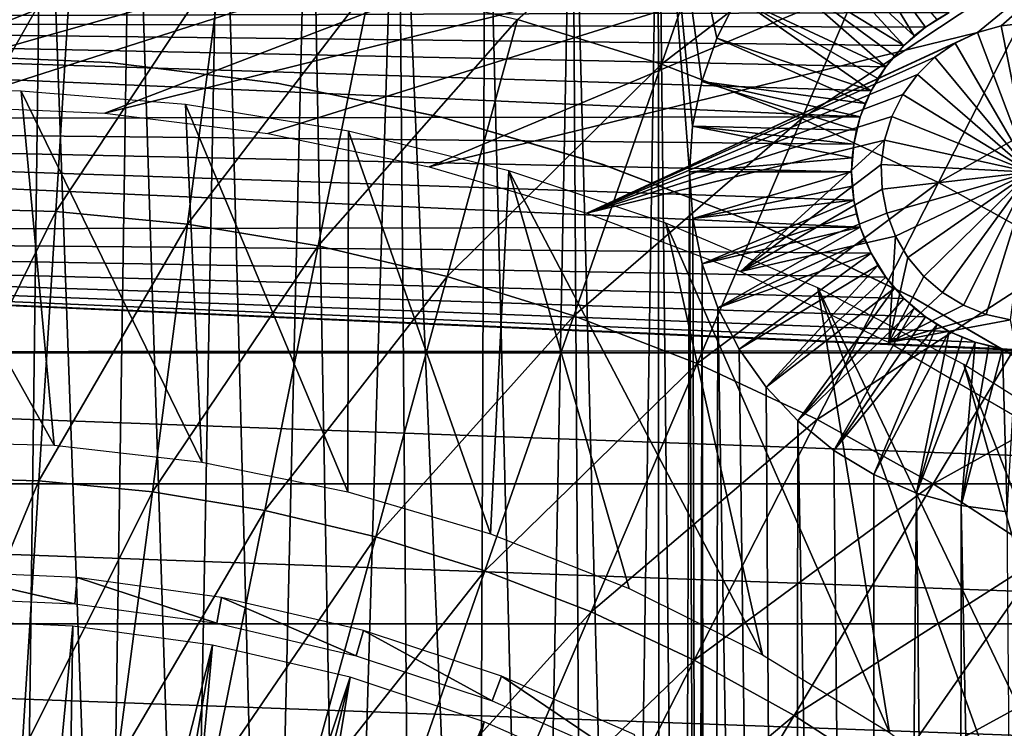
# Model space of a CAD drawing. Header units: millimetres. Extents: x -50 to 50, y -50 to 50.
# Tile 67 of 77: x 1 to 12.5, y 16.7 to 25. Entities that reach past the tile are written whole.
import ezdxf

# ---------------------------------------------------------------- set-up
doc = ezdxf.new("R2010")
doc.units = ezdxf.units.MM
doc.header["$LTSCALE"] = 65.185185
for name, color, linetype in [('1', 7, 'CONTINUOUS'), ('10', 7, 'CONTINUOUS'), ('11', 7, 'CONTINUOUS'), ('18', 7, 'CONTINUOUS'), ('19', 7, 'CONTINUOUS'), ('2', 7, 'CONTINUOUS'), ('36', 7, 'CONTINUOUS'), ('39', 7, 'CONTINUOUS'), ('46', 7, 'CONTINUOUS'), ('48', 7, 'CONTINUOUS'), ('49', 7, 'CONTINUOUS'), ('77', 7, 'CONTINUOUS'), ('78', 7, 'CONTINUOUS'), ('79', 7, 'CONTINUOUS'), ('80', 7, 'CONTINUOUS'), ('85', 7, 'CONTINUOUS'), ('87', 7, 'CONTINUOUS')]:
    doc.layers.add(name, color=color, linetype=linetype)

msp = doc.modelspace()

# ---------------------------------------------------------------- linework, layer by layer
at = {"layer": '1', "color": 7, "linetype": 'CONTINUOUS'}
for points in [[(-13.375, 26.013), (11.895, 25.052), (-15.238, 24.967), (-13.375, 26.013)], [(-15.238, 24.967), (10.851, 23.83), (-17.02, 23.789), (-15.238, 24.967)], [(11.895, 25.052), (11.614, 24.88), (-15.238, 24.967), (11.895, 25.052)], [(10.977, 24.134), (10.851, 23.83), (-15.238, 24.967), (10.977, 24.134)], [(11.149, 24.415), (10.977, 24.134), (-15.238, 24.967), (11.149, 24.415)], [(11.363, 24.666), (11.149, 24.415), (-15.238, 24.967), (11.363, 24.666)], [(11.614, 24.88), (11.363, 24.666), (-15.238, 24.967), (11.614, 24.88)], [(10.851, 23.83), (10.774, 23.509), (-17.02, 23.789), (10.851, 23.83)], [(-17.02, 23.789), (10.851, 22.532), (-18.711, 22.483), (-17.02, 23.789)], [(10.748, 23.181), (10.774, 22.852), (-17.02, 23.789), (10.748, 23.181)], [(10.774, 23.509), (10.748, 23.181), (-17.02, 23.789), (10.774, 23.509)], [(10.774, 22.852), (10.851, 22.532), (-17.02, 23.789), (10.774, 22.852)], [(10.851, 22.532), (10.977, 22.228), (-18.711, 22.483), (10.851, 22.532)], [(-18.711, 22.483), (12.848, 21.081), (-20.302, 21.057), (-18.711, 22.483)], [(12.52, 21.107), (12.848, 21.081), (-18.711, 22.483), (12.52, 21.107)], [(12.199, 21.184), (12.52, 21.107), (-18.711, 22.483), (12.199, 21.184)], [(11.149, 21.947), (11.363, 21.696), (-18.711, 22.483), (11.149, 21.947)], [(10.977, 22.228), (11.149, 21.947), (-18.711, 22.483), (10.977, 22.228)], [(11.895, 21.31), (12.199, 21.184), (-18.711, 22.483), (11.895, 21.31)], [(11.614, 21.482), (11.895, 21.31), (-18.711, 22.483), (11.614, 21.482)], [(11.363, 21.696), (11.614, 21.482), (-18.711, 22.483), (11.363, 21.696)], [(-20.302, 21.057), (21.785, 19.519), (-21.785, 19.519), (-20.302, 21.057)], [(12.848, 21.081), (20.302, 21.057), (-20.302, 21.057), (12.848, 21.081)], [(20.302, 21.057), (21.785, 19.519), (-20.302, 21.057), (20.302, 21.057)], [(-21.785, 19.519), (23.151, 17.877), (-23.151, 17.877), (-21.785, 19.519)], [(21.785, 19.519), (23.151, 17.877), (-21.785, 19.519), (21.785, 19.519)], [(-23.151, 17.877), (24.395, 16.139), (-24.395, 16.139), (-23.151, 17.877)], [(23.151, 17.877), (24.395, 16.139), (-23.151, 17.877), (23.151, 17.877)]]:
    msp.add_3dface(points, dxfattribs=at)
at = {"layer": '10', "color": 7, "linetype": 'CONTINUOUS'}
for points in [[(11.614, 24.88), (11.895, 25.052), (11.614, 24.88, 2.4), (11.614, 24.88)], [(11.614, 24.88, 2.4), (11.895, 25.052), (11.751, 24.971, 2.4), (11.614, 24.88, 2.4)], [(11.363, 24.666), (11.614, 24.88), (11.363, 24.666, 2.4), (11.363, 24.666)], [(11.363, 24.666, 2.4), (11.614, 24.88), (11.484, 24.778, 2.4), (11.363, 24.666, 2.4)], [(11.484, 24.778, 2.4), (11.614, 24.88), (11.614, 24.88, 2.4), (11.484, 24.778, 2.4)], [(11.149, 24.415), (11.363, 24.666), (11.149, 24.415, 2.4), (11.149, 24.415)], [(11.149, 24.415, 2.4), (11.363, 24.666), (11.251, 24.545, 2.4), (11.149, 24.415, 2.4)], [(11.251, 24.545, 2.4), (11.363, 24.666), (11.363, 24.666, 2.4), (11.251, 24.545, 2.4)], [(10.977, 24.134, 2.4), (11.149, 24.415), (11.058, 24.278, 2.4), (10.977, 24.134, 2.4)], [(10.977, 24.134), (11.149, 24.415), (10.977, 24.134, 2.4), (10.977, 24.134)], [(11.058, 24.278, 2.4), (11.149, 24.415), (11.149, 24.415, 2.4), (11.058, 24.278, 2.4)], [(10.851, 23.83), (10.977, 24.134), (10.851, 23.83, 2.4), (10.851, 23.83)], [(10.851, 23.83, 2.4), (10.977, 24.134), (10.908, 23.985, 2.4), (10.851, 23.83, 2.4)], [(10.908, 23.985, 2.4), (10.977, 24.134), (10.977, 24.134, 2.4), (10.908, 23.985, 2.4)], [(10.774, 23.509, 2.4), (10.851, 23.83), (10.806, 23.671, 2.4), (10.774, 23.509, 2.4)], [(10.774, 23.509), (10.851, 23.83), (10.774, 23.509, 2.4), (10.774, 23.509)], [(10.806, 23.671, 2.4), (10.851, 23.83), (10.851, 23.83, 2.4), (10.806, 23.671, 2.4)], [(10.748, 23.181), (10.774, 23.509), (10.748, 23.181, 2.4), (10.748, 23.181)], [(10.748, 23.181, 2.4), (10.774, 23.509), (10.755, 23.346, 2.4), (10.748, 23.181, 2.4)], [(10.755, 23.346, 2.4), (10.774, 23.509), (10.774, 23.509, 2.4), (10.755, 23.346, 2.4)]]:
    msp.add_3dface(points, dxfattribs=at)
at = {"layer": '11', "color": 7, "linetype": 'CONTINUOUS'}
for points in [[(10.748, 23.181), (10.748, 23.181, 2.4), (10.755, 23.016, 2.4), (10.748, 23.181)], [(10.774, 22.852, 2.4), (10.748, 23.181), (10.755, 23.016, 2.4), (10.774, 22.852, 2.4)], [(10.774, 22.852), (10.748, 23.181), (10.774, 22.852, 2.4), (10.774, 22.852)], [(10.851, 22.532), (10.774, 22.852), (10.851, 22.532, 2.4), (10.851, 22.532)], [(10.806, 22.691, 2.4), (10.774, 22.852), (10.774, 22.852, 2.4), (10.806, 22.691, 2.4)], [(10.851, 22.532, 2.4), (10.774, 22.852), (10.806, 22.691, 2.4), (10.851, 22.532, 2.4)], [(10.908, 22.377, 2.4), (10.851, 22.532), (10.851, 22.532, 2.4), (10.908, 22.377, 2.4)], [(10.977, 22.228, 2.4), (10.851, 22.532), (10.908, 22.377, 2.4), (10.977, 22.228, 2.4)], [(10.977, 22.228), (10.851, 22.532), (10.977, 22.228, 2.4), (10.977, 22.228)], [(11.149, 21.947), (10.977, 22.228), (11.149, 21.947, 2.4), (11.149, 21.947)], [(11.149, 21.947, 2.4), (10.977, 22.228), (11.058, 22.084, 2.4), (11.149, 21.947, 2.4)], [(11.058, 22.084, 2.4), (10.977, 22.228), (10.977, 22.228, 2.4), (11.058, 22.084, 2.4)], [(11.363, 21.696), (11.149, 21.947), (11.363, 21.696, 2.4), (11.363, 21.696)], [(11.363, 21.696, 2.4), (11.149, 21.947), (11.251, 21.817, 2.4), (11.363, 21.696, 2.4)], [(11.251, 21.817, 2.4), (11.149, 21.947), (11.149, 21.947, 2.4), (11.251, 21.817, 2.4)], [(11.614, 21.482), (11.363, 21.696), (11.614, 21.482, 2.4), (11.614, 21.482)], [(11.614, 21.482, 2.4), (11.363, 21.696), (11.484, 21.584, 2.4), (11.614, 21.482, 2.4)], [(11.484, 21.584, 2.4), (11.363, 21.696), (11.363, 21.696, 2.4), (11.484, 21.584, 2.4)], [(11.895, 21.31, 2.4), (11.614, 21.482), (11.751, 21.39, 2.4), (11.895, 21.31, 2.4)], [(11.751, 21.39, 2.4), (11.614, 21.482), (11.614, 21.482, 2.4), (11.751, 21.39, 2.4)], [(11.895, 21.31), (11.614, 21.482), (11.895, 21.31, 2.4), (11.895, 21.31)], [(12.199, 21.184), (11.895, 21.31), (12.199, 21.184, 2.4), (12.199, 21.184)], [(12.044, 21.241, 2.4), (11.895, 21.31), (11.895, 21.31, 2.4), (12.044, 21.241, 2.4)], [(12.199, 21.184, 2.4), (11.895, 21.31), (12.044, 21.241, 2.4), (12.199, 21.184, 2.4)], [(12.52, 21.107), (12.199, 21.184), (12.52, 21.107, 2.4), (12.52, 21.107)], [(12.52, 21.107, 2.4), (12.199, 21.184), (12.358, 21.139, 2.4), (12.52, 21.107, 2.4)], [(12.358, 21.139, 2.4), (12.199, 21.184), (12.199, 21.184, 2.4), (12.358, 21.139, 2.4)], [(12.848, 21.081), (12.52, 21.107), (12.848, 21.081, 2.4), (12.848, 21.081)], [(12.848, 21.081, 2.4), (12.52, 21.107), (12.683, 21.087, 2.4), (12.848, 21.081, 2.4)], [(12.683, 21.087, 2.4), (12.52, 21.107), (12.52, 21.107, 2.4), (12.683, 21.087, 2.4)]]:
    msp.add_3dface(points, dxfattribs=at)
at = {"layer": '18', "color": 7, "linetype": 'CONTINUOUS'}
for points in [[(8.848, 23.181, 4.3), (8.885, 22.636, 4.3), (10.748, 23.181, 2.4), (8.848, 23.181, 4.3)], [(10.748, 23.181, 2.4), (8.885, 22.636, 4.3), (10.755, 23.016, 2.4), (10.748, 23.181, 2.4)], [(8.885, 22.636, 4.3), (10.774, 22.852, 2.4), (10.755, 23.016, 2.4), (8.885, 22.636, 4.3)], [(8.885, 22.636, 4.3), (8.996, 22.102, 4.3), (10.774, 22.852, 2.4), (8.885, 22.636, 4.3)], [(8.996, 22.102, 4.3), (10.806, 22.691, 2.4), (10.774, 22.852, 2.4), (8.996, 22.102, 4.3)], [(8.996, 22.102, 4.3), (10.851, 22.532, 2.4), (10.806, 22.691, 2.4), (8.996, 22.102, 4.3)], [(8.996, 22.102, 4.3), (9.179, 21.587, 4.3), (10.851, 22.532, 2.4), (8.996, 22.102, 4.3)], [(9.179, 21.587, 4.3), (10.908, 22.377, 2.4), (10.851, 22.532, 2.4), (9.179, 21.587, 4.3)], [(9.179, 21.587, 4.3), (10.977, 22.228, 2.4), (10.908, 22.377, 2.4), (9.179, 21.587, 4.3)], [(9.179, 21.587, 4.3), (9.43, 21.103, 4.3), (10.977, 22.228, 2.4), (9.179, 21.587, 4.3)], [(9.43, 21.103, 4.3), (11.058, 22.084, 2.4), (10.977, 22.228, 2.4), (9.43, 21.103, 4.3)], [(9.43, 21.103, 4.3), (9.745, 20.657, 4.3), (11.058, 22.084, 2.4), (9.43, 21.103, 4.3)], [(9.745, 20.657, 4.3), (11.149, 21.947, 2.4), (11.058, 22.084, 2.4), (9.745, 20.657, 4.3)], [(9.745, 20.657, 4.3), (11.251, 21.817, 2.4), (11.149, 21.947, 2.4), (9.745, 20.657, 4.3)], [(9.745, 20.657, 4.3), (10.118, 20.258, 4.3), (11.251, 21.817, 2.4), (9.745, 20.657, 4.3)], [(10.118, 20.258, 4.3), (11.363, 21.696, 2.4), (11.251, 21.817, 2.4), (10.118, 20.258, 4.3)], [(10.118, 20.258, 4.3), (11.484, 21.584, 2.4), (11.363, 21.696, 2.4), (10.118, 20.258, 4.3)], [(10.118, 20.258, 4.3), (10.541, 19.913, 4.3), (11.484, 21.584, 2.4), (10.118, 20.258, 4.3)], [(10.541, 19.913, 4.3), (11.614, 21.482, 2.4), (11.484, 21.584, 2.4), (10.541, 19.913, 4.3)], [(10.541, 19.913, 4.3), (11.751, 21.39, 2.4), (11.614, 21.482, 2.4), (10.541, 19.913, 4.3)], [(10.541, 19.913, 4.3), (11.008, 19.629, 4.3), (11.751, 21.39, 2.4), (10.541, 19.913, 4.3)], [(11.008, 19.629, 4.3), (11.895, 21.31, 2.4), (11.751, 21.39, 2.4), (11.008, 19.629, 4.3)], [(11.008, 19.629, 4.3), (11.509, 19.412, 4.3), (11.895, 21.31, 2.4), (11.008, 19.629, 4.3)], [(11.509, 19.412, 4.3), (12.044, 21.241, 2.4), (11.895, 21.31, 2.4), (11.509, 19.412, 4.3)], [(11.509, 19.412, 4.3), (12.199, 21.184, 2.4), (12.044, 21.241, 2.4), (11.509, 19.412, 4.3)], [(11.509, 19.412, 4.3), (12.034, 19.265, 4.3), (12.199, 21.184, 2.4), (11.509, 19.412, 4.3)], [(12.034, 19.265, 4.3), (12.358, 21.139, 2.4), (12.199, 21.184, 2.4), (12.034, 19.265, 4.3)], [(12.034, 19.265, 4.3), (12.52, 21.107, 2.4), (12.358, 21.139, 2.4), (12.034, 19.265, 4.3)], [(12.034, 19.265, 4.3), (12.575, 19.19, 4.3), (12.52, 21.107, 2.4), (12.034, 19.265, 4.3)], [(12.575, 19.19, 4.3), (12.683, 21.087, 2.4), (12.52, 21.107, 2.4), (12.575, 19.19, 4.3)]]:
    msp.add_3dface(points, dxfattribs=at)
at = {"layer": '19', "color": 7, "linetype": 'CONTINUOUS'}
for points in [[(10.491, 26.413, 4.3), (10.079, 26.068, 4.3), (11.484, 24.778, 2.4), (10.491, 26.413, 4.3)], [(10.491, 26.413, 4.3), (11.614, 24.88, 2.4), (11.751, 24.971, 2.4), (10.491, 26.413, 4.3)], [(10.491, 26.413, 4.3), (11.484, 24.778, 2.4), (11.614, 24.88, 2.4), (10.491, 26.413, 4.3)], [(10.079, 26.068, 4.3), (9.718, 25.671, 4.3), (11.363, 24.666, 2.4), (10.079, 26.068, 4.3)], [(10.079, 26.068, 4.3), (11.363, 24.666, 2.4), (11.484, 24.778, 2.4), (10.079, 26.068, 4.3)], [(9.718, 25.671, 4.3), (9.412, 25.229, 4.3), (11.149, 24.415, 2.4), (9.718, 25.671, 4.3)], [(9.718, 25.671, 4.3), (11.251, 24.545, 2.4), (11.363, 24.666, 2.4), (9.718, 25.671, 4.3)], [(9.718, 25.671, 4.3), (11.149, 24.415, 2.4), (11.251, 24.545, 2.4), (9.718, 25.671, 4.3)], [(9.412, 25.229, 4.3), (9.169, 24.75, 4.3), (10.977, 24.134, 2.4), (9.412, 25.229, 4.3)], [(9.412, 25.229, 4.3), (10.977, 24.134, 2.4), (11.058, 24.278, 2.4), (9.412, 25.229, 4.3)], [(9.412, 25.229, 4.3), (11.058, 24.278, 2.4), (11.149, 24.415, 2.4), (9.412, 25.229, 4.3)], [(9.169, 24.75, 4.3), (8.992, 24.243, 4.3), (10.908, 23.985, 2.4), (9.169, 24.75, 4.3)], [(9.169, 24.75, 4.3), (10.908, 23.985, 2.4), (10.977, 24.134, 2.4), (9.169, 24.75, 4.3)], [(8.992, 24.243, 4.3), (8.884, 23.717, 4.3), (10.806, 23.671, 2.4), (8.992, 24.243, 4.3)], [(8.992, 24.243, 4.3), (10.851, 23.83, 2.4), (10.908, 23.985, 2.4), (8.992, 24.243, 4.3)], [(8.992, 24.243, 4.3), (10.806, 23.671, 2.4), (10.851, 23.83, 2.4), (8.992, 24.243, 4.3)], [(8.884, 23.717, 4.3), (8.848, 23.181, 4.3), (10.755, 23.346, 2.4), (8.884, 23.717, 4.3)], [(8.884, 23.717, 4.3), (10.774, 23.509, 2.4), (10.806, 23.671, 2.4), (8.884, 23.717, 4.3)], [(8.884, 23.717, 4.3), (10.755, 23.346, 2.4), (10.774, 23.509, 2.4), (8.884, 23.717, 4.3)], [(8.848, 23.181, 4.3), (10.748, 23.181, 2.4), (10.755, 23.346, 2.4), (8.848, 23.181, 4.3)]]:
    msp.add_3dface(points, dxfattribs=at)
at = {"layer": '2', "color": 7, "linetype": 'CONTINUOUS'}
for points in [[(0, 9, 4.3), (1.008, 8.943, 4.3), (0.217, 29.249, 4.3), (0, 9, 4.3)], [(0.217, 29.249, 4.3), (1.008, 8.943, 4.3), (1.265, 29.223, 4.3), (0.217, 29.249, 4.3)], [(1.008, 8.943, 4.3), (2.003, 8.774, 4.3), (1.265, 29.223, 4.3), (1.008, 8.943, 4.3)], [(1.265, 29.223, 4.3), (2.003, 8.774, 4.3), (2.311, 29.159, 4.3), (1.265, 29.223, 4.3)], [(2.003, 8.774, 4.3), (2.972, 8.495, 4.3), (2.311, 29.159, 4.3), (2.003, 8.774, 4.3)], [(2.311, 29.159, 4.3), (2.972, 8.495, 4.3), (3.354, 29.057, 4.3), (2.311, 29.159, 4.3)], [(2.972, 8.495, 4.3), (3.905, 8.109, 4.3), (3.354, 29.057, 4.3), (2.972, 8.495, 4.3)], [(3.354, 29.057, 4.3), (3.905, 8.109, 4.3), (4.393, 28.918, 4.3), (3.354, 29.057, 4.3)], [(3.905, 8.109, 4.3), (4.788, 7.621, 4.3), (4.393, 28.918, 4.3), (3.905, 8.109, 4.3)], [(4.393, 28.918, 4.3), (4.788, 7.621, 4.3), (5.426, 28.742, 4.3), (4.393, 28.918, 4.3)], [(4.788, 7.621, 4.3), (5.611, 7.036, 4.3), (5.426, 28.742, 4.3), (4.788, 7.621, 4.3)], [(5.426, 28.742, 4.3), (6.364, 6.364, 4.3), (6.453, 28.529, 4.3), (5.426, 28.742, 4.3)], [(5.611, 7.036, 4.3), (6.364, 6.364, 4.3), (5.426, 28.742, 4.3), (5.611, 7.036, 4.3)], [(6.364, 6.364, 4.3), (7.036, 5.611, 4.3), (6.453, 28.529, 4.3), (6.364, 6.364, 4.3)], [(6.453, 28.529, 4.3), (7.036, 5.611, 4.3), (7.471, 28.28, 4.3), (6.453, 28.529, 4.3)], [(7.036, 5.611, 4.3), (7.621, 4.788, 4.3), (7.471, 28.28, 4.3), (7.036, 5.611, 4.3)], [(7.471, 28.28, 4.3), (8.109, 3.905, 4.3), (8.479, 27.994, 4.3), (7.471, 28.28, 4.3)], [(7.621, 4.788, 4.3), (8.109, 3.905, 4.3), (7.471, 28.28, 4.3), (7.621, 4.788, 4.3)], [(8.109, 3.905, 4.3), (8.495, 2.972, 4.3), (8.479, 27.994, 4.3), (8.109, 3.905, 4.3)], [(8.495, 2.972, 4.3), (8.774, 2.003, 4.3), (8.479, 27.994, 4.3), (8.495, 2.972, 4.3)], [(8.479, 27.994, 4.3), (8.774, 2.003, 4.3), (8.848, 23.181, 4.3), (8.479, 27.994, 4.3)], [(8.884, 23.717, 4.3), (8.479, 27.994, 4.3), (8.848, 23.181, 4.3), (8.884, 23.717, 4.3)], [(8.992, 24.243, 4.3), (8.479, 27.994, 4.3), (8.884, 23.717, 4.3), (8.992, 24.243, 4.3)], [(9.169, 24.75, 4.3), (8.479, 27.994, 4.3), (8.992, 24.243, 4.3), (9.169, 24.75, 4.3)], [(9.412, 25.229, 4.3), (8.479, 27.994, 4.3), (9.169, 24.75, 4.3), (9.412, 25.229, 4.3)], [(8.774, 2.003, 4.3), (8.943, 1.008, 4.3), (8.848, 23.181, 4.3), (8.774, 2.003, 4.3)], [(8.848, 23.181, 4.3), (8.943, 1.008, 4.3), (8.885, 22.636, 4.3), (8.848, 23.181, 4.3)], [(8.885, 22.636, 4.3), (8.943, 1.008, 4.3), (8.996, 22.102, 4.3), (8.885, 22.636, 4.3)], [(8.943, 1.008, 4.3), (9, 0, 4.3), (8.996, 22.102, 4.3), (8.943, 1.008, 4.3)], [(8.996, 22.102, 4.3), (9, 0, 4.3), (9.065, -27.81, 4.3), (8.996, 22.102, 4.3)], [(9.179, 21.587, 4.3), (8.996, 22.102, 4.3), (9.065, -27.81, 4.3), (9.179, 21.587, 4.3)], [(10.056, -27.467, 4.3), (9.179, 21.587, 4.3), (9.065, -27.81, 4.3), (10.056, -27.467, 4.3)], [(9.43, 21.103, 4.3), (9.179, 21.587, 4.3), (10.056, -27.467, 4.3), (9.43, 21.103, 4.3)], [(9.745, 20.657, 4.3), (9.43, 21.103, 4.3), (10.056, -27.467, 4.3), (9.745, 20.657, 4.3)], [(10.118, 20.258, 4.3), (9.745, 20.657, 4.3), (10.056, -27.467, 4.3), (10.118, 20.258, 4.3)], [(11.033, -27.089, 4.3), (10.118, 20.258, 4.3), (10.056, -27.467, 4.3), (11.033, -27.089, 4.3)], [(10.541, 19.913, 4.3), (10.118, 20.258, 4.3), (11.033, -27.089, 4.3), (10.541, 19.913, 4.3)], [(11.008, 19.629, 4.3), (10.541, 19.913, 4.3), (11.033, -27.089, 4.3), (11.008, 19.629, 4.3)], [(11.509, 19.412, 4.3), (11.008, 19.629, 4.3), (11.033, -27.089, 4.3), (11.509, 19.412, 4.3)], [(11.997, -26.676, 4.3), (11.509, 19.412, 4.3), (11.033, -27.089, 4.3), (11.997, -26.676, 4.3)], [(12.034, 19.265, 4.3), (11.509, 19.412, 4.3), (11.997, -26.676, 4.3), (12.034, 19.265, 4.3)], [(12.945, -26.229, 4.3), (12.034, 19.265, 4.3), (11.997, -26.676, 4.3), (12.945, -26.229, 4.3)], [(12.575, 19.19, 4.3), (12.034, 19.265, 4.3), (12.945, -26.229, 4.3), (12.575, 19.19, 4.3)]]:
    msp.add_3dface(points, dxfattribs=at)
at = {"layer": '36', "color": 7, "linetype": 'CONTINUOUS'}
for points in [[(6.83, 24.97, -12.95), (9.53, 27.351, -11.747), (8.518, 24.446, -12.95), (6.83, 24.97, -12.95)], [(9.53, 27.351, -11.747), (11.374, 26.636, -11.747), (8.518, 24.446, -12.95), (9.53, 27.351, -11.747)], [(8.518, 24.446, -12.95), (11.374, 26.636, -11.747), (10.166, 23.807, -12.95), (8.518, 24.446, -12.95)], [(11.374, 26.636, -11.747), (13.165, 25.798, -11.747), (10.166, 23.807, -12.95), (11.374, 26.636, -11.747)], [(-0.16, 25.888, -12.95), (1.607, 25.838, -12.95), (-0.141, 22.762, -14.018), (-0.16, 25.888, -12.95)], [(-0.141, 22.762, -14.018), (1.607, 25.838, -12.95), (1.413, 22.718, -14.018), (-0.141, 22.762, -14.018)], [(1.607, 25.838, -12.95), (3.366, 25.668, -12.95), (1.413, 22.718, -14.018), (1.607, 25.838, -12.95)], [(10.166, 23.807, -12.95), (13.165, 25.798, -11.747), (11.767, 23.058, -12.95), (10.166, 23.807, -12.95)], [(13.165, 25.798, -11.747), (14.895, 24.839, -11.747), (11.767, 23.058, -12.95), (13.165, 25.798, -11.747)], [(1.413, 22.718, -14.018), (3.366, 25.668, -12.95), (2.96, 22.569, -14.018), (1.413, 22.718, -14.018)], [(3.366, 25.668, -12.95), (5.11, 25.378, -12.95), (2.96, 22.569, -14.018), (3.366, 25.668, -12.95)], [(2.96, 22.569, -14.018), (5.11, 25.378, -12.95), (4.493, 22.314, -14.018), (2.96, 22.569, -14.018)], [(5.11, 25.378, -12.95), (6.83, 24.97, -12.95), (4.493, 22.314, -14.018), (5.11, 25.378, -12.95)], [(4.493, 22.314, -14.018), (6.83, 24.97, -12.95), (6.005, 21.955, -14.018), (4.493, 22.314, -14.018)], [(6.83, 24.97, -12.95), (8.518, 24.446, -12.95), (6.005, 21.955, -14.018), (6.83, 24.97, -12.95)], [(11.767, 23.058, -12.95), (14.895, 24.839, -11.747), (13.313, 22.201, -12.95), (11.767, 23.058, -12.95)], [(6.005, 21.955, -14.018), (8.518, 24.446, -12.95), (7.489, 21.494, -14.018), (6.005, 21.955, -14.018)], [(8.518, 24.446, -12.95), (10.166, 23.807, -12.95), (7.489, 21.494, -14.018), (8.518, 24.446, -12.95)], [(7.489, 21.494, -14.018), (10.166, 23.807, -12.95), (8.938, 20.933, -14.018), (7.489, 21.494, -14.018)], [(10.166, 23.807, -12.95), (11.767, 23.058, -12.95), (8.938, 20.933, -14.018), (10.166, 23.807, -12.95)], [(8.938, 20.933, -14.018), (11.767, 23.058, -12.95), (10.345, 20.274, -14.018), (8.938, 20.933, -14.018)], [(11.767, 23.058, -12.95), (13.313, 22.201, -12.95), (10.345, 20.274, -14.018), (11.767, 23.058, -12.95)], [(-0.141, 22.762, -14.018), (1.413, 22.718, -14.018), (-0.122, 19.592, -14.947), (-0.141, 22.762, -14.018)], [(-0.122, 19.592, -14.947), (1.413, 22.718, -14.018), (1.216, 19.554, -14.947), (-0.122, 19.592, -14.947)], [(1.413, 22.718, -14.018), (2.96, 22.569, -14.018), (1.216, 19.554, -14.947), (1.413, 22.718, -14.018)], [(1.216, 19.554, -14.947), (2.96, 22.569, -14.018), (2.547, 19.426, -14.947), (1.216, 19.554, -14.947)], [(2.96, 22.569, -14.018), (4.493, 22.314, -14.018), (2.547, 19.426, -14.947), (2.96, 22.569, -14.018)], [(2.547, 19.426, -14.947), (4.493, 22.314, -14.018), (3.867, 19.206, -14.947), (2.547, 19.426, -14.947)], [(4.493, 22.314, -14.018), (6.005, 21.955, -14.018), (3.867, 19.206, -14.947), (4.493, 22.314, -14.018)], [(10.345, 20.274, -14.018), (13.313, 22.201, -12.95), (11.705, 19.52, -14.018), (10.345, 20.274, -14.018)], [(13.313, 22.201, -12.95), (14.797, 21.241, -12.95), (11.705, 19.52, -14.018), (13.313, 22.201, -12.95)], [(3.867, 19.206, -14.947), (6.005, 21.955, -14.018), (5.168, 18.898, -14.947), (3.867, 19.206, -14.947)], [(6.005, 21.955, -14.018), (7.489, 21.494, -14.018), (5.168, 18.898, -14.947), (6.005, 21.955, -14.018)], [(5.168, 18.898, -14.947), (7.489, 21.494, -14.018), (6.445, 18.501, -14.947), (5.168, 18.898, -14.947)], [(7.489, 21.494, -14.018), (8.938, 20.933, -14.018), (6.445, 18.501, -14.947), (7.489, 21.494, -14.018)], [(11.705, 19.52, -14.018), (14.797, 21.241, -12.95), (13.009, 18.676, -14.018), (11.705, 19.52, -14.018)], [(6.445, 18.501, -14.947), (8.938, 20.933, -14.018), (7.693, 18.018, -14.947), (6.445, 18.501, -14.947)], [(8.938, 20.933, -14.018), (10.345, 20.274, -14.018), (7.693, 18.018, -14.947), (8.938, 20.933, -14.018)], [(7.693, 18.018, -14.947), (10.345, 20.274, -14.018), (8.904, 17.45, -14.947), (7.693, 18.018, -14.947)], [(10.345, 20.274, -14.018), (11.705, 19.52, -14.018), (8.904, 17.45, -14.947), (10.345, 20.274, -14.018)], [(-0.122, 19.592, -14.947), (1.216, 19.554, -14.947), (-0.102, 16.384, -15.736), (-0.122, 19.592, -14.947)], [(-0.102, 16.384, -15.736), (1.216, 19.554, -14.947), (1.016, 16.353, -15.736), (-0.102, 16.384, -15.736)], [(1.216, 19.554, -14.947), (2.547, 19.426, -14.947), (1.016, 16.353, -15.736), (1.216, 19.554, -14.947)], [(8.904, 17.45, -14.947), (11.705, 19.52, -14.018), (10.074, 16.802, -14.947), (8.904, 17.45, -14.947)], [(11.705, 19.52, -14.018), (13.009, 18.676, -14.018), (10.074, 16.802, -14.947), (11.705, 19.52, -14.018)], [(1.016, 16.353, -15.736), (2.547, 19.426, -14.947), (2.13, 16.245, -15.736), (1.016, 16.353, -15.736)], [(2.547, 19.426, -14.947), (3.867, 19.206, -14.947), (2.13, 16.245, -15.736), (2.547, 19.426, -14.947)], [(2.13, 16.245, -15.736), (3.867, 19.206, -14.947), (3.233, 16.062, -15.736), (2.13, 16.245, -15.736)], [(3.867, 19.206, -14.947), (5.168, 18.898, -14.947), (3.233, 16.062, -15.736), (3.867, 19.206, -14.947)], [(3.233, 16.062, -15.736), (5.168, 18.898, -14.947), (4.321, 15.804, -15.736), (3.233, 16.062, -15.736)], [(5.168, 18.898, -14.947), (6.445, 18.501, -14.947), (4.321, 15.804, -15.736), (5.168, 18.898, -14.947)], [(10.074, 16.802, -14.947), (13.009, 18.676, -14.018), (11.197, 16.075, -14.947), (10.074, 16.802, -14.947)], [(13.009, 18.676, -14.018), (14.253, 17.744, -14.018), (11.197, 16.075, -14.947), (13.009, 18.676, -14.018)], [(4.321, 15.804, -15.736), (6.445, 18.501, -14.947), (5.39, 15.472, -15.736), (4.321, 15.804, -15.736)], [(6.445, 18.501, -14.947), (7.693, 18.018, -14.947), (5.39, 15.472, -15.736), (6.445, 18.501, -14.947)], [(5.39, 15.472, -15.736), (7.693, 18.018, -14.947), (6.433, 15.068, -15.736), (5.39, 15.472, -15.736)], [(7.693, 18.018, -14.947), (8.904, 17.45, -14.947), (6.433, 15.068, -15.736), (7.693, 18.018, -14.947)], [(11.197, 16.075, -14.947), (14.253, 17.744, -14.018), (12.268, 15.273, -14.947), (11.197, 16.075, -14.947)], [(14.253, 17.744, -14.018), (15.431, 16.73, -14.018), (12.268, 15.273, -14.947), (14.253, 17.744, -14.018)], [(6.433, 15.068, -15.736), (8.904, 17.45, -14.947), (7.446, 14.594, -15.736), (6.433, 15.068, -15.736)], [(8.904, 17.45, -14.947), (10.074, 16.802, -14.947), (7.446, 14.594, -15.736), (8.904, 17.45, -14.947)], [(7.446, 14.594, -15.736), (10.074, 16.802, -14.947), (8.424, 14.051, -15.736), (7.446, 14.594, -15.736)], [(10.074, 16.802, -14.947), (11.197, 16.075, -14.947), (8.424, 14.051, -15.736), (10.074, 16.802, -14.947)], [(12.268, 15.273, -14.947), (15.431, 16.73, -14.018), (13.281, 14.4, -14.947), (12.268, 15.273, -14.947)]]:
    msp.add_3dface(points, dxfattribs=at)
at = {"layer": '39', "color": 7, "linetype": 'CONTINUOUS'}
for points in [[(24.092, 43.471, 4.5), (21.617, 44.754, 4.5), (-43.471, 24.098, 4.5), (24.092, 43.471, 4.5)], [(-43.471, 24.098, 4.5), (21.617, 44.754, 4.5), (-42.052, 26.497, 4.5), (-43.471, 24.098, 4.5)], [(26.492, 42.052, 4.5), (24.092, 43.471, 4.5), (-44.754, 21.622, 4.5), (26.492, 42.052, 4.5)], [(-44.754, 21.622, 4.5), (24.092, 43.471, 4.5), (-43.471, 24.098, 4.5), (-44.754, 21.622, 4.5)], [(-45.896, 19.079, 4.5), (26.492, 42.052, 4.5), (-44.754, 21.622, 4.5), (-45.896, 19.079, 4.5)], [(26.492, 42.052, 4.5), (-45.896, 19.079, 4.5), (-8.547, 29.802, 4.5), (26.492, 42.052, 4.5)]]:
    msp.add_3dface(points, dxfattribs=at)
at = {"layer": '46', "color": 7, "linetype": 'CONTINUOUS'}
for points in [[(2.405, 30.909), (0.194, 31.002), (-18.422, 24.937), (2.405, 30.909)], [(4.604, 30.658), (2.405, 30.909), (-20.154, 23.559), (4.604, 30.658)], [(2.405, 30.909), (-18.422, 24.937), (-20.154, 23.559), (2.405, 30.909)], [(6.779, 30.252), (4.604, 30.658), (-21.783, 22.062), (6.779, 30.252)], [(4.604, 30.658), (-20.154, 23.559), (-21.783, 22.062), (4.604, 30.658)], [(8.92, 29.691), (6.779, 30.252), (-23.302, 20.451), (8.92, 29.691)], [(6.779, 30.252), (-21.783, 22.062), (-23.302, 20.451), (6.779, 30.252)], [(8.92, 29.691), (-23.302, 20.451), (-24.701, 18.737), (8.92, 29.691)], [(11.015, 28.979), (8.92, 29.691), (-24.701, 18.737), (11.015, 28.979)], [(11.015, 28.979), (-24.701, 18.737), (-25.975, 16.928), (11.015, 28.979)], [(11.015, 28.979), (-25.975, 16.928), (-7.526, 22.74), (11.015, 28.979)], [(-5.672, 23.272), (11.015, 28.979), (-7.526, 22.74), (-5.672, 23.272)], [(-3.781, 23.653), (11.015, 28.979), (-5.672, 23.272), (-3.781, 23.653)], [(-1.866, 23.88), (11.015, 28.979), (-3.781, 23.653), (-1.866, 23.88)], [(13.054, 28.119), (11.015, 28.979), (-1.866, 23.88), (13.054, 28.119)], [(0.062, 23.952), (13.054, 28.119), (-1.866, 23.88), (0.062, 23.952)], [(1.989, 23.87), (13.054, 28.119), (0.062, 23.952), (1.989, 23.87)], [(15.027, 27.116), (13.054, 28.119), (1.989, 23.87), (15.027, 27.116)], [(3.903, 23.632), (15.027, 27.116), (1.989, 23.87), (3.903, 23.632)], [(5.792, 23.241), (15.027, 27.116), (3.903, 23.632), (5.792, 23.241)], [(15.027, 27.116), (5.792, 23.241), (12.225, 24.817), (15.027, 27.116)], [(12.503, 24.896), (15.027, 27.116), (12.225, 24.817), (12.503, 24.896)], [(12.79, 24.929), (15.027, 27.116), (12.503, 24.896), (12.79, 24.929)], [(5.792, 23.241), (7.643, 22.699), (12.225, 24.817), (5.792, 23.241)], [(12.225, 24.817), (7.643, 22.699), (11.964, 24.692), (12.225, 24.817)], [(11.964, 24.692), (7.643, 22.699), (11.727, 24.527), (11.964, 24.692)], [(11.727, 24.527), (7.643, 22.699), (11.521, 24.324), (11.727, 24.527)], [(11.521, 24.324), (7.643, 22.699), (11.351, 24.091), (11.521, 24.324)], [(11.351, 24.091), (7.643, 22.699), (11.221, 23.833), (11.351, 24.091)], [(11.221, 23.833), (7.643, 22.699), (11.136, 23.556), (11.221, 23.833)], [(7.643, 22.699), (9.444, 22.011), (11.136, 23.556), (7.643, 22.699)], [(11.136, 23.556), (9.444, 22.011), (11.097, 23.27), (11.136, 23.556)], [(11.097, 23.27), (9.444, 22.011), (11.106, 22.981), (11.097, 23.27)], [(11.106, 22.981), (9.444, 22.011), (11.163, 22.698), (11.106, 22.981)], [(11.163, 22.698), (9.444, 22.011), (11.265, 22.427), (11.163, 22.698)], [(9.444, 22.011), (11.185, 21.179), (11.265, 22.427), (9.444, 22.011)], [(11.265, 22.427), (11.185, 21.179), (11.41, 22.178), (11.265, 22.427)], [(11.41, 22.178), (11.185, 21.179), (11.595, 21.955), (11.41, 22.178)], [(11.595, 21.955), (11.185, 21.179), (11.814, 21.766), (11.595, 21.955)], [(11.814, 21.766), (11.185, 21.179), (12.06, 21.616), (11.814, 21.766)], [(12.06, 21.616), (11.185, 21.179), (12.329, 21.508), (12.06, 21.616)], [(12.329, 21.508), (11.185, 21.179), (12.611, 21.446), (12.329, 21.508)], [(11.185, 21.179), (12.852, 20.21), (12.611, 21.446), (11.185, 21.179)]]:
    msp.add_3dface(points, dxfattribs=at)
at = {"layer": '48', "color": 7, "linetype": 'CONTINUOUS'}
for points in [[(0.063, 24.552, -3), (0.071, 24.552, -8.9), (2.039, 24.468, -3), (0.063, 24.552, -3)], [(0.071, 24.552, -8.9), (2.048, 24.467, -8.9), (2.039, 24.468, -3), (0.071, 24.552, -8.9)], [(2.039, 24.468, -3), (2.048, 24.467, -8.9), (4.001, 24.224, -3), (2.039, 24.468, -3)], [(2.048, 24.467, -8.9), (4.012, 24.222, -8.9), (4.001, 24.224, -3), (2.048, 24.467, -8.9)], [(4.001, 24.224, -3), (4.012, 24.222, -8.9), (5.937, 23.823, -3), (4.001, 24.224, -3)], [(4.012, 24.222, -8.9), (5.95, 23.82, -8.9), (5.937, 23.823, -3), (4.012, 24.222, -8.9)], [(5.937, 23.823, -3), (5.95, 23.82, -8.9), (7.834, 23.268, -3), (5.937, 23.823, -3)], [(5.95, 23.82, -8.9), (7.849, 23.263, -8.9), (7.834, 23.268, -3), (5.95, 23.82, -8.9)], [(7.834, 23.268, -3), (7.849, 23.263, -8.9), (9.681, 22.562, -3), (7.834, 23.268, -3)], [(7.849, 23.263, -8.9), (9.698, 22.555, -8.9), (9.681, 22.562, -3), (7.849, 23.263, -8.9)], [(9.681, 22.562, -3), (9.698, 22.555, -8.9), (11.465, 21.71, -3), (9.681, 22.562, -3)], [(9.698, 22.555, -8.9), (11.483, 21.7, -8.9), (11.465, 21.71, -3), (9.698, 22.555, -8.9)], [(11.465, 21.71, -3), (11.483, 21.7, -8.9), (13.174, 20.717, -3), (11.465, 21.71, -3)], [(11.483, 21.7, -8.9), (13.193, 20.705, -8.9), (13.174, 20.717, -3), (11.483, 21.7, -8.9)]]:
    msp.add_3dface(points, dxfattribs=at)
at = {"layer": '49', "color": 7, "linetype": 'CONTINUOUS'}
for points in [[(-0.352, 20.019, -9.3), (1.394, 19.974, -9.3), (-0.932, 24.135, -9.3), (-0.352, 20.019, -9.3)], [(-0.932, 24.135, -9.3), (1.394, 19.974, -9.3), (1.006, 24.131, -9.3), (-0.932, 24.135, -9.3)], [(1.394, 19.974, -9.3), (3.129, 19.776, -9.3), (1.006, 24.131, -9.3), (1.394, 19.974, -9.3)], [(1.006, 24.131, -9.3), (3.129, 19.776, -9.3), (2.937, 23.973, -9.3), (1.006, 24.131, -9.3)], [(3.129, 19.776, -9.3), (4.841, 19.428, -9.3), (2.937, 23.973, -9.3), (3.129, 19.776, -9.3)], [(2.937, 23.973, -9.3), (4.841, 19.428, -9.3), (4.849, 23.66, -9.3), (2.937, 23.973, -9.3)], [(4.841, 19.428, -9.3), (6.515, 18.932, -9.3), (4.849, 23.66, -9.3), (4.841, 19.428, -9.3)], [(4.849, 23.66, -9.3), (6.515, 18.932, -9.3), (6.73, 23.195, -9.3), (4.849, 23.66, -9.3)], [(6.515, 18.932, -9.3), (8.14, 18.292, -9.3), (6.73, 23.195, -9.3), (6.515, 18.932, -9.3)], [(8.14, 18.292, -9.3), (9.703, 17.512, -9.3), (6.73, 23.195, -9.3), (8.14, 18.292, -9.3)], [(6.73, 23.195, -9.3), (9.703, 17.512, -9.3), (8.568, 22.581, -9.3), (6.73, 23.195, -9.3)], [(9.703, 17.512, -9.3), (11.193, 16.6, -9.3), (8.568, 22.581, -9.3), (9.703, 17.512, -9.3)], [(8.568, 22.581, -9.3), (11.193, 16.6, -9.3), (10.351, 21.821, -9.3), (8.568, 22.581, -9.3)], [(10.351, 21.821, -9.3), (13.905, 14.404, -9.3), (12.066, 20.92, -9.3), (10.351, 21.821, -9.3)], [(12.597, 15.561, -9.3), (13.905, 14.404, -9.3), (10.351, 21.821, -9.3), (12.597, 15.561, -9.3)], [(11.193, 16.6, -9.3), (12.597, 15.561, -9.3), (10.351, 21.821, -9.3), (11.193, 16.6, -9.3)], [(12.066, 20.92, -9.3), (15.107, 13.137, -9.3), (13.705, 19.886, -9.3), (12.066, 20.92, -9.3)], [(13.905, 14.404, -9.3), (15.107, 13.137, -9.3), (12.066, 20.92, -9.3), (13.905, 14.404, -9.3)]]:
    msp.add_3dface(points, dxfattribs=at)
at = {"layer": '77', "color": 7, "linetype": 'CONTINUOUS'}
for points in [[(12.225, 24.817, -7), (12.845, 23.18, -8.052), (12.503, 24.896, -7), (12.225, 24.817, -7)], [(12.503, 24.896, -7), (12.845, 23.18, -8.052), (12.79, 24.929, -7), (12.503, 24.896, -7)], [(11.964, 24.692, -7), (12.845, 23.18, -8.052), (12.225, 24.817, -7), (11.964, 24.692, -7)], [(11.727, 24.527, -7), (12.845, 23.18, -8.052), (11.964, 24.692, -7), (11.727, 24.527, -7)], [(11.521, 24.324, -7), (12.845, 23.18, -8.052), (11.727, 24.527, -7), (11.521, 24.324, -7)], [(11.351, 24.091, -7), (12.845, 23.18, -8.052), (11.521, 24.324, -7), (11.351, 24.091, -7)], [(11.221, 23.833, -7), (12.845, 23.18, -8.052), (11.351, 24.091, -7), (11.221, 23.833, -7)], [(11.136, 23.556, -7), (12.845, 23.18, -8.052), (11.221, 23.833, -7), (11.136, 23.556, -7)], [(11.097, 23.27, -7), (12.845, 23.18, -8.052), (11.136, 23.556, -7), (11.097, 23.27, -7)], [(11.106, 22.981, -7), (12.845, 23.18, -8.052), (11.097, 23.27, -7), (11.106, 22.981, -7)], [(11.163, 22.698, -7), (12.845, 23.18, -8.052), (11.106, 22.981, -7), (11.163, 22.698, -7)]]:
    msp.add_3dface(points, dxfattribs=at)
at = {"layer": '78', "color": 7, "linetype": 'CONTINUOUS'}
for points in [[(12.503, 24.896), (12.225, 24.817), (12.503, 24.896, -7), (12.503, 24.896)], [(12.225, 24.817), (12.225, 24.817, -7), (12.503, 24.896, -7), (12.225, 24.817)], [(12.503, 24.896), (12.503, 24.896, -7), (12.79, 24.929, -7), (12.503, 24.896)], [(12.79, 24.929), (12.503, 24.896), (12.79, 24.929, -7), (12.79, 24.929)], [(12.225, 24.817), (11.964, 24.692), (12.225, 24.817, -7), (12.225, 24.817)], [(11.964, 24.692), (11.964, 24.692, -7), (12.225, 24.817, -7), (11.964, 24.692)], [(11.964, 24.692), (11.727, 24.527), (11.964, 24.692, -7), (11.964, 24.692)], [(11.727, 24.527), (11.727, 24.527, -7), (11.964, 24.692, -7), (11.727, 24.527)], [(11.727, 24.527), (11.521, 24.324), (11.727, 24.527, -7), (11.727, 24.527)], [(11.521, 24.324), (11.521, 24.324, -7), (11.727, 24.527, -7), (11.521, 24.324)], [(11.351, 24.091), (11.351, 24.091, -7), (11.521, 24.324, -7), (11.351, 24.091)], [(11.521, 24.324), (11.351, 24.091), (11.521, 24.324, -7), (11.521, 24.324)], [(11.221, 23.833), (11.221, 23.833, -7), (11.351, 24.091, -7), (11.221, 23.833)], [(11.351, 24.091), (11.221, 23.833), (11.351, 24.091, -7), (11.351, 24.091)], [(11.136, 23.556), (11.136, 23.556, -7), (11.221, 23.833, -7), (11.136, 23.556)], [(11.221, 23.833), (11.136, 23.556), (11.221, 23.833, -7), (11.221, 23.833)], [(11.097, 23.27), (11.097, 23.27, -7), (11.136, 23.556, -7), (11.097, 23.27)], [(11.136, 23.556), (11.097, 23.27), (11.136, 23.556, -7), (11.136, 23.556)], [(11.106, 22.981), (11.106, 22.981, -7), (11.097, 23.27, -7), (11.106, 22.981)], [(11.097, 23.27), (11.106, 22.981), (11.097, 23.27, -7), (11.097, 23.27)], [(11.163, 22.698), (11.163, 22.698, -7), (11.106, 22.981, -7), (11.163, 22.698)], [(11.106, 22.981), (11.163, 22.698), (11.106, 22.981, -7), (11.106, 22.981)]]:
    msp.add_3dface(points, dxfattribs=at)
at = {"layer": '79', "color": 7, "linetype": 'CONTINUOUS'}
for points in [[(12.845, 23.18, -8.052), (11.163, 22.698, -7), (11.265, 22.427, -7), (12.845, 23.18, -8.052)], [(11.41, 22.178, -7), (12.845, 23.18, -8.052), (11.265, 22.427, -7), (11.41, 22.178, -7)], [(11.595, 21.955, -7), (12.845, 23.18, -8.052), (11.41, 22.178, -7), (11.595, 21.955, -7)], [(11.814, 21.766, -7), (12.845, 23.18, -8.052), (11.595, 21.955, -7), (11.814, 21.766, -7)], [(12.06, 21.616, -7), (12.845, 23.18, -8.052), (11.814, 21.766, -7), (12.06, 21.616, -7)], [(12.329, 21.508, -7), (12.845, 23.18, -8.052), (12.06, 21.616, -7), (12.329, 21.508, -7)], [(12.611, 21.446, -7), (12.845, 23.18, -8.052), (12.329, 21.508, -7), (12.611, 21.446, -7)]]:
    msp.add_3dface(points, dxfattribs=at)
at = {"layer": '80', "color": 7, "linetype": 'CONTINUOUS'}
for points in [[(11.163, 22.698), (11.265, 22.427), (11.163, 22.698, -7), (11.163, 22.698)], [(11.163, 22.698, -7), (11.265, 22.427), (11.265, 22.427, -7), (11.163, 22.698, -7)], [(11.265, 22.427), (11.41, 22.178), (11.265, 22.427, -7), (11.265, 22.427)], [(11.41, 22.178), (11.41, 22.178, -7), (11.265, 22.427, -7), (11.41, 22.178)], [(11.41, 22.178), (11.595, 21.955), (11.41, 22.178, -7), (11.41, 22.178)], [(11.595, 21.955), (11.595, 21.955, -7), (11.41, 22.178, -7), (11.595, 21.955)], [(11.814, 21.766), (11.814, 21.766, -7), (11.595, 21.955, -7), (11.814, 21.766)], [(11.595, 21.955), (11.814, 21.766), (11.595, 21.955, -7), (11.595, 21.955)], [(12.06, 21.616), (12.06, 21.616, -7), (11.814, 21.766, -7), (12.06, 21.616)], [(11.814, 21.766), (12.06, 21.616), (11.814, 21.766, -7), (11.814, 21.766)], [(12.329, 21.508), (12.329, 21.508, -7), (12.06, 21.616, -7), (12.329, 21.508)], [(12.06, 21.616), (12.329, 21.508), (12.06, 21.616, -7), (12.06, 21.616)], [(12.611, 21.446), (12.611, 21.446, -7), (12.329, 21.508, -7), (12.611, 21.446)], [(12.329, 21.508), (12.611, 21.446), (12.329, 21.508, -7), (12.329, 21.508)]]:
    msp.add_3dface(points, dxfattribs=at)
at = {"layer": '85', "color": 7, "linetype": 'CONTINUOUS'}
for points in [[(-0.041, 18.496, -0.193), (1.638, 18.113, -9.022), (1.666, 18.42, -0.193), (-0.041, 18.496, -0.193)], [(-0.04, 18.187, -9.022), (1.638, 18.113, -9.022), (-0.041, 18.496, -0.193), (-0.04, 18.187, -9.022)], [(1.638, 18.113, -9.022), (3.302, 17.885, -9.022), (1.666, 18.42, -0.193), (1.638, 18.113, -9.022)], [(1.666, 18.42, -0.193), (3.302, 17.885, -9.022), (3.358, 18.188, -0.193), (1.666, 18.42, -0.193)], [(3.302, 17.885, -9.022), (4.938, 17.503, -9.022), (3.358, 18.188, -0.193), (3.302, 17.885, -9.022)], [(3.358, 18.188, -0.193), (4.938, 17.503, -9.022), (5.022, 17.8, -0.193), (3.358, 18.188, -0.193)], [(4.938, 17.503, -9.022), (6.532, 16.973, -9.022), (5.022, 17.8, -0.193), (4.938, 17.503, -9.022)], [(5.022, 17.8, -0.193), (6.532, 16.973, -9.022), (6.643, 17.261, -0.193), (5.022, 17.8, -0.193)], [(6.532, 16.973, -9.022), (8.07, 16.298, -9.022), (6.643, 17.261, -0.193), (6.532, 16.973, -9.022)], [(6.643, 17.261, -0.193), (8.07, 16.298, -9.022), (8.207, 16.574, -0.193), (6.643, 17.261, -0.193)]]:
    msp.add_3dface(points, dxfattribs=at)
at = {"layer": '87', "color": 7, "linetype": 'CONTINUOUS'}
for points in [[(-0.039, 17.924, -9.384), (0.939, 10.763, -11.976), (1.614, 17.851, -9.384), (-0.039, 17.924, -9.384)], [(0.939, 10.763, -11.976), (1.501, 10.699, -11.976), (1.614, 17.851, -9.384), (0.939, 10.763, -11.976)], [(1.614, 17.851, -9.384), (1.501, 10.699, -11.976), (3.254, 17.626, -9.384), (1.614, 17.851, -9.384)], [(1.501, 10.699, -11.976), (2.059, 10.606, -11.976), (3.254, 17.626, -9.384), (1.501, 10.699, -11.976)], [(2.059, 10.606, -11.976), (2.611, 10.483, -11.976), (3.254, 17.626, -9.384), (2.059, 10.606, -11.976)], [(3.254, 17.626, -9.384), (2.611, 10.483, -11.976), (4.867, 17.25, -9.384), (3.254, 17.626, -9.384)], [(2.611, 10.483, -11.976), (3.156, 10.332, -11.976), (4.867, 17.25, -9.384), (2.611, 10.483, -11.976)], [(3.156, 10.332, -11.976), (3.692, 10.153, -11.976), (4.867, 17.25, -9.384), (3.156, 10.332, -11.976)], [(4.867, 17.25, -9.384), (3.692, 10.153, -11.976), (6.437, 16.728, -9.384), (4.867, 17.25, -9.384)], [(3.692, 10.153, -11.976), (4.218, 9.946, -11.976), (6.437, 16.728, -9.384), (3.692, 10.153, -11.976)], [(4.218, 9.946, -11.976), (4.733, 9.711, -11.976), (6.437, 16.728, -9.384), (4.218, 9.946, -11.976)], [(6.437, 16.728, -9.384), (4.733, 9.711, -11.976), (7.953, 16.062, -9.384), (6.437, 16.728, -9.384)]]:
    msp.add_3dface(points, dxfattribs=at)

doc.saveas('drawing.dxf')
